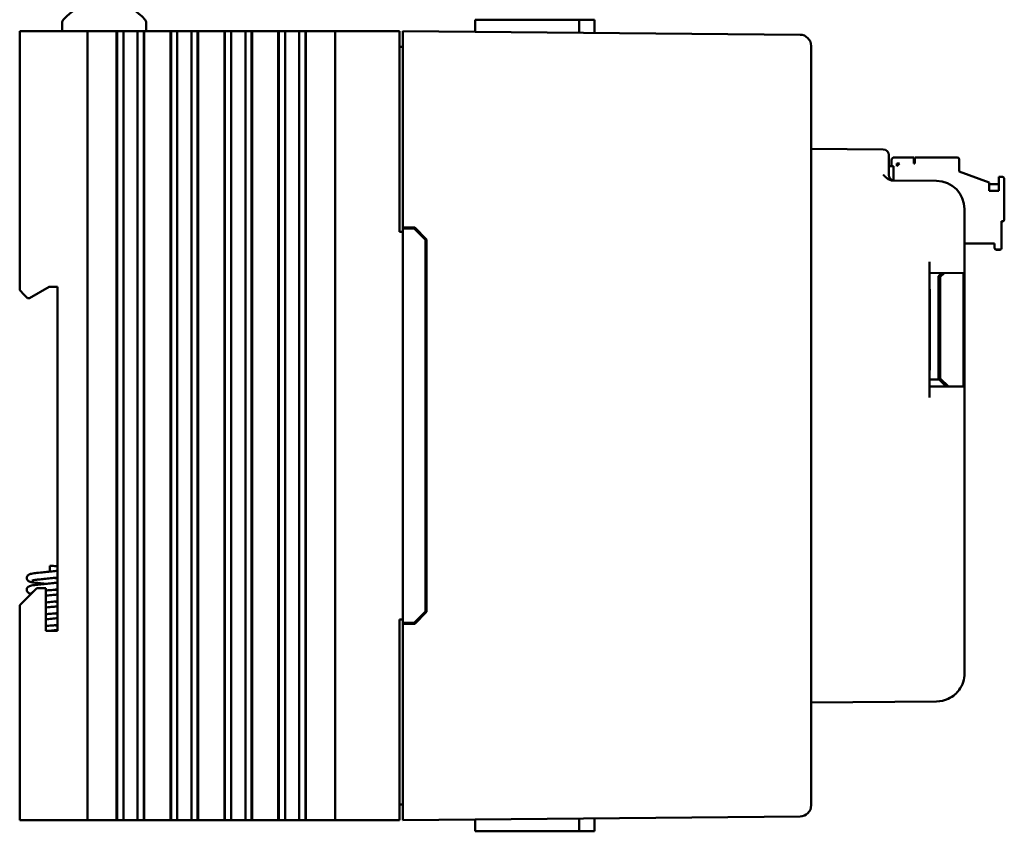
# Model space of a CAD drawing. Header units: inches. Extents: x 2.1 to 23.1, y 1.2 to 17.8.
# Tile 4 of 19: x 2.1 to 6.5, y 7.6 to 11.2. Entities that reach past the tile are written whole.
import ezdxf

# ---------------------------------------------------------------- set-up
doc = ezdxf.new("R2010")
doc.units = ezdxf.units.IN
doc.header["$LTSCALE"] = 0.8
doc.header["$MEASUREMENT"] = 0
doc.layers.add('Visible (ANSI)', color=7, linetype='Continuous', lineweight=50)

msp = doc.modelspace()

# ---------------------------------------------------------------- linework, layer by layer
at = {"layer": 'Visible (ANSI)'}
for p, q in [((2.2801, 11.1547), (2.2801, 11.1166)), ((2.6531, 11.1547), (2.6531, 11.1166)), ((4.1124, 11.1666), (4.112, 11.1138)), ((4.1124, 11.1666), (4.2119, 11.1666)), ((4.3607, 11.1666), (4.2119, 11.1666)), ((4.3607, 11.1666), (4.5727, 11.1666)), ((4.5727, 11.1666), (4.6409, 11.1666)), ((4.5727, 11.1666), (4.5732, 11.1098)), ((4.6409, 11.1666), (4.6414, 11.1092)), ((2.0916, 11.1166), (2.1116, 11.1166)), ((2.0916, 11.1166), (2.0916, 9.9676)), ((2.3716, 11.1166), (2.1116, 11.1166)), ((2.3716, 11.1166), (2.3916, 11.1166)), ((2.3916, 7.6166), (2.3916, 11.1166)), ((2.4116, 11.1166), (2.3916, 11.1166)), ((2.4116, 11.1166), (2.5217, 11.1166)), ((2.5229, 11.1166), (2.5217, 11.1166)), ((2.5217, 7.6166), (2.5217, 11.1166)), ((2.5241, 11.1166), (2.5229, 11.1166)), ((2.5229, 7.6166), (2.5229, 11.1166)), ((2.5394, 11.1166), (2.5241, 11.1166)), ((2.5241, 7.6166), (2.5241, 11.1166)), ((2.5394, 11.1166), (2.5515, 11.1166)), ((2.5515, 11.1166), (2.5684, 11.1166)), ((2.5515, 11.1166), (2.5515, 7.6166)), ((2.5684, 11.1166), (2.5822, 11.1166)), ((2.5822, 11.1166), (2.5839, 11.1166)), ((2.5839, 11.1166), (2.5977, 11.1166)), ((2.5977, 11.1166), (2.6146, 11.1166)), ((2.6146, 7.6166), (2.6146, 11.1166)), ((2.6146, 11.1166), (2.6267, 11.1166)), ((2.642, 11.1166), (2.6267, 11.1166)), ((2.6432, 11.1166), (2.642, 11.1166)), ((2.642, 7.6166), (2.642, 11.1166)), ((2.6444, 11.1166), (2.6432, 11.1166)), ((2.6432, 7.6166), (2.6432, 11.1166)), ((2.6444, 11.1166), (2.7607, 11.1166)), ((2.6444, 7.6166), (2.6444, 11.1166)), ((2.7619, 11.1166), (2.7607, 11.1166)), ((2.7607, 7.6166), (2.7607, 11.1166)), ((2.7631, 11.1166), (2.7619, 11.1166)), ((2.7619, 7.6166), (2.7619, 11.1166)), ((2.7784, 11.1166), (2.7631, 11.1166)), ((2.7631, 7.6166), (2.7631, 11.1166)), ((2.7784, 11.1166), (2.7905, 11.1166)), ((2.7905, 11.1166), (2.8074, 11.1166)), ((2.7905, 11.1166), (2.7905, 7.6166)), ((2.8074, 11.1166), (2.8212, 11.1166)), ((2.8212, 11.1166), (2.8229, 11.1166)), ((2.8229, 11.1166), (2.8367, 11.1166)), ((2.8367, 11.1166), (2.8536, 11.1166)), ((2.8536, 7.6166), (2.8536, 11.1166)), ((2.8536, 11.1166), (2.8657, 11.1166)), ((2.881, 11.1166), (2.8657, 11.1166)), ((2.8822, 11.1166), (2.881, 11.1166)), ((2.881, 7.6166), (2.881, 11.1166)), ((2.8834, 11.1166), (2.8822, 11.1166)), ((2.8822, 7.6166), (2.8822, 11.1166)), ((2.8834, 11.1166), (2.9997, 11.1166)), ((2.8834, 7.6166), (2.8834, 11.1166)), ((3.0009, 11.1166), (2.9997, 11.1166)), ((2.9997, 7.6166), (2.9997, 11.1166)), ((3.0021, 11.1166), (3.0009, 11.1166)), ((3.0009, 7.6166), (3.0009, 11.1166)), ((3.0174, 11.1166), (3.0021, 11.1166)), ((3.0021, 7.6166), (3.0021, 11.1166)), ((3.0174, 11.1166), (3.0295, 11.1166)), ((3.0295, 11.1166), (3.0464, 11.1166)), ((3.0295, 11.1166), (3.0295, 7.6166)), ((3.0464, 11.1166), (3.0602, 11.1166)), ((3.0602, 11.1166), (3.0619, 11.1166)), ((3.0619, 11.1166), (3.0757, 11.1166)), ((3.0757, 11.1166), (3.0926, 11.1166)), ((3.0926, 7.6166), (3.0926, 11.1166)), ((3.0926, 11.1166), (3.1047, 11.1166)), ((3.12, 11.1166), (3.1047, 11.1166)), ((3.1212, 11.1166), (3.12, 11.1166)), ((3.12, 7.6166), (3.12, 11.1166)), ((3.1224, 11.1166), (3.1212, 11.1166)), ((3.1212, 7.6166), (3.1212, 11.1166)), ((3.1224, 11.1166), (3.2387, 11.1166)), ((3.1224, 7.6166), (3.1224, 11.1166)), ((3.2399, 11.1166), (3.2387, 11.1166)), ((3.2387, 7.6166), (3.2387, 11.1166)), ((3.2411, 11.1166), (3.2399, 11.1166)), ((3.2399, 7.6166), (3.2399, 11.1166)), ((3.2564, 11.1166), (3.2411, 11.1166)), ((3.2411, 7.6166), (3.2411, 11.1166)), ((3.2564, 11.1166), (3.2685, 11.1166)), ((3.2685, 11.1166), (3.2854, 11.1166)), ((3.2685, 11.1166), (3.2685, 7.6166)), ((3.2854, 11.1166), (3.2992, 11.1166)), ((3.2992, 11.1166), (3.3009, 11.1166)), ((3.3009, 11.1166), (3.3147, 11.1166)), ((3.3147, 11.1166), (3.3316, 11.1166)), ((3.3316, 11.1166), (3.3437, 11.1166)), ((3.3316, 7.6166), (3.3316, 11.1166)), ((3.359, 11.1166), (3.3437, 11.1166)), ((3.3602, 11.1166), (3.359, 11.1166)), ((3.359, 7.6166), (3.359, 11.1166)), ((3.3614, 11.1166), (3.3602, 11.1166)), ((3.3602, 7.6166), (3.3602, 11.1166)), ((3.3614, 11.1166), (3.4166, 11.1166)), ((3.3614, 7.6166), (3.3614, 11.1166)), ((3.4916, 11.1166), (3.4166, 11.1166)), ((3.4916, 11.1166), (3.5116, 11.1166)), ((3.4916, 11.1166), (3.4916, 7.6166)), ((3.7716, 11.1166), (3.5116, 11.1166)), ((3.7716, 11.1166), (3.7766, 11.1166)), ((3.7766, 10.2266), (3.7766, 11.1166)), ((3.7916, 11.0666), (3.7916, 11.1166)), ((5.553, 11.1012), (3.7916, 11.1166)), ((3.7916, 11.0666), (3.7916, 10.2466)), ((5.6026, 11.0512), (5.6026, 11.0508)), ((5.6026, 7.6824), (5.6026, 11.0508)), ((3.7916, 11.0476), (3.7766, 11.0476)), ((5.9218, 10.5923), (5.6026, 10.5951)), ((5.9466, 10.5673), (5.9466, 10.5423)), ((5.9466, 10.4792), (5.9466, 10.5423)), ((5.9591, 10.5452), (5.9591, 10.5177)), ((6.0575, 10.557), (5.9709, 10.557)), ((5.9827, 10.5295), (5.9945, 10.5295)), ((5.9827, 10.5176), (5.9945, 10.5295)), ((5.9827, 10.5176), (5.9827, 10.5295)), ((5.9944, 10.5294), (5.9827, 10.5294)), ((5.9827, 10.5294), (5.9945, 10.5294)), ((5.9827, 10.5293), (5.9944, 10.5293)), ((5.9943, 10.5292), (5.9827, 10.5292)), ((5.9827, 10.5292), (5.9942, 10.5292)), ((5.9827, 10.5291), (5.9941, 10.5291)), ((5.9942, 10.5291), (5.9827, 10.5291)), ((5.9941, 10.5291), (5.9827, 10.5291)), ((5.9827, 10.529), (5.9941, 10.529)), ((5.994, 10.529), (5.9827, 10.529)), ((5.9827, 10.5289), (5.994, 10.5289)), ((5.9939, 10.5288), (5.9827, 10.5288)), ((5.9827, 10.5288), (5.9938, 10.5288)), ((5.9827, 10.5287), (5.9937, 10.5287)), ((5.9938, 10.5287), (5.9827, 10.5287)), ((6.0575, 10.5295), (6.0575, 10.557)), ((6.0615, 10.5295), (6.0575, 10.5295)), ((6.2504, 10.557), (6.0615, 10.557)), ((6.0615, 10.557), (6.0615, 10.5295)), ((6.2583, 10.494), (6.2583, 10.5491)), ((5.9466, 10.5177), (5.967, 10.5177)), ((5.967, 10.4547), (5.967, 10.5177)), ((6.2583, 10.494), (6.3922, 10.4453)), ((6.1586, 10.4526), (5.9649, 10.4543)), ((6.3922, 10.409), (6.3922, 10.4453)), ((6.4355, 10.4388), (6.3922, 10.4388)), ((6.4512, 10.4704), (6.4355, 10.4704)), ((6.4355, 10.4704), (6.4355, 10.409)), ((6.4591, 10.2814), (6.4591, 10.4625)), ((6.4355, 10.409), (6.3922, 10.409)), ((6.2826, 10.0947), (6.2826, 10.3276)), ((6.4473, 10.1554), (6.4473, 10.2735)), ((6.4473, 10.2735), (6.4512, 10.2735)), ((6.4473, 10.2732), (6.4512, 10.2732)), ((6.4512, 10.2732), (6.4473, 10.2732)), ((6.4512, 10.2728), (6.4473, 10.2728)), ((6.4591, 10.2814), (6.4591, 10.281)), ((6.4591, 10.281), (6.4591, 10.2806)), ((3.7766, 10.2266), (3.7916, 10.2266)), ((3.7916, 10.2466), (3.7916, 10.2416)), ((3.7916, 10.2466), (3.8437, 10.2461)), ((3.7916, 10.2416), (3.7916, 8.4916)), ((3.7916, 10.2416), (3.8416, 10.2412)), ((3.8416, 10.2412), (3.8916, 10.1907)), ((3.8437, 10.2461), (3.8966, 10.1928)), ((3.8916, 8.5425), (3.8916, 10.1907)), ((3.8966, 10.1928), (3.8966, 8.5404)), ((6.2826, 10.1751), (6.4158, 10.1751)), ((6.2826, 10.1747), (6.4158, 10.1747)), ((6.4158, 10.1747), (6.2826, 10.1747)), ((6.4158, 10.1743), (6.2826, 10.1743)), ((6.4158, 10.1751), (6.4158, 10.1554)), ((6.4158, 10.1554), (6.4158, 10.155)), ((6.4158, 10.155), (6.4158, 10.1546)), ((6.4237, 10.1476), (6.4394, 10.1476)), ((6.4237, 10.1472), (6.4394, 10.1472)), ((6.4394, 10.1472), (6.4237, 10.1472)), ((6.4394, 10.1468), (6.4237, 10.1468)), ((6.4473, 10.1554), (6.4473, 10.155)), ((6.4473, 10.155), (6.4473, 10.1546)), ((6.1276, 9.491), (6.1276, 10.0933)), ((6.2826, 10.0947), (6.2826, 10.0447)), ((6.1276, 10.0433), (6.2826, 10.0447)), ((6.1679, 10.0295), (6.1821, 10.0438)), ((6.1679, 10.0295), (6.1821, 10.0438)), ((6.1679, 9.6262), (6.1679, 10.0295)), ((6.1925, 10.0439), (6.1751, 10.0265)), ((6.1751, 10.0265), (6.1751, 9.5762)), ((6.2775, 10.0446), (6.2775, 9.5397)), ((6.2826, 10.0447), (6.2826, 9.5397)), ((2.1116, 9.9476), (2.0916, 9.9676)), ((2.135, 9.9326), (2.2216, 9.9826)), ((2.2216, 9.9826), (2.2596, 9.9826)), ((2.2596, 9.9826), (2.2596, 8.4556)), ((6.1276, 9.9722), (6.1284, 9.9722)), ((6.1284, 9.9159), (6.1284, 9.9722)), ((2.1116, 9.9476), (2.1266, 9.9326)), ((2.1266, 9.9326), (2.135, 9.9326)), ((6.1284, 9.7935), (6.1284, 9.9159)), ((6.1276, 9.7935), (6.1284, 9.7935)), ((6.1276, 9.7935), (6.1284, 9.7935)), ((6.1284, 9.7923), (6.1276, 9.7923)), ((6.1284, 9.7935), (6.1284, 9.7935)), ((6.1284, 9.7935), (6.1284, 9.7923)), ((6.1284, 9.6687), (6.1284, 9.7923)), ((6.1284, 9.6123), (6.1284, 9.6687)), ((6.1276, 9.6123), (6.1284, 9.6123)), ((6.1284, 9.6123), (6.1284, 9.6123)), ((6.1751, 9.6262), (6.1679, 9.6262)), ((6.1679, 9.6084), (6.1679, 9.6262)), ((6.1751, 9.6261), (6.1679, 9.6261)), ((6.17, 9.571), (6.1276, 9.571)), ((6.1679, 9.6084), (6.1679, 9.5907)), ((6.1679, 9.5907), (6.1679, 9.571)), ((6.2007, 9.5404), (6.17, 9.571)), ((6.1751, 9.5762), (6.211, 9.5403)), ((6.1751, 9.5762), (6.211, 9.5403)), ((6.1751, 9.5762), (6.1751, 9.5762)), ((6.2826, 9.5397), (6.1276, 9.541)), ((6.2826, 9.5397), (6.2826, 9.4897)), ((6.2826, 8.2679), (6.2826, 9.4897)), ((2.2256, 8.7453), (2.2256, 8.7191)), ((2.1676, 8.6456), (2.1116, 8.5896)), ((2.2076, 8.6456), (2.1676, 8.6456)), ((2.2076, 8.4556), (2.2076, 8.6456)), ((2.0916, 8.5696), (2.1116, 8.5896)), ((2.0916, 8.5696), (2.0916, 7.6166)), ((3.8916, 8.5425), (3.8416, 8.492)), ((3.8966, 8.5404), (3.8437, 8.4871)), ((3.7766, 7.6166), (3.7766, 8.5066)), ((3.7916, 8.5066), (3.7766, 8.5066)), ((3.7916, 8.4916), (3.8416, 8.492)), ((3.7916, 8.4916), (3.7916, 8.4866)), ((3.8437, 8.4871), (3.7916, 8.4866)), ((3.7916, 8.4866), (3.7916, 7.6666)), ((2.2596, 8.4556), (2.2076, 8.4556)), ((5.6026, 8.1381), (6.1586, 8.143)), ((3.7916, 7.6856), (3.7766, 7.6856)), ((3.7916, 7.6166), (3.7916, 7.6666)), ((5.6026, 7.6824), (5.6026, 7.682)), ((2.1116, 7.6166), (2.0916, 7.6166)), ((2.3716, 7.6166), (2.1116, 7.6166)), ((2.3916, 7.6166), (2.3716, 7.6166)), ((2.3916, 7.6166), (2.4116, 7.6166)), ((2.5217, 7.6166), (2.4116, 7.6166)), ((2.5229, 7.6166), (2.5217, 7.6166)), ((2.5241, 7.6166), (2.5229, 7.6166)), ((2.5394, 7.6166), (2.5241, 7.6166)), ((2.5515, 7.6166), (2.5394, 7.6166)), ((2.5684, 7.6166), (2.5515, 7.6166)), ((2.5822, 7.6166), (2.5684, 7.6166)), ((2.5839, 7.6166), (2.5822, 7.6166)), ((2.5977, 7.6166), (2.5839, 7.6166)), ((2.6146, 7.6166), (2.5977, 7.6166)), ((2.6267, 7.6166), (2.6146, 7.6166)), ((2.642, 7.6166), (2.6267, 7.6166)), ((2.6432, 7.6166), (2.642, 7.6166)), ((2.6444, 7.6166), (2.6432, 7.6166)), ((2.7607, 7.6166), (2.6444, 7.6166)), ((2.7619, 7.6166), (2.7607, 7.6166)), ((2.7631, 7.6166), (2.7619, 7.6166)), ((2.7784, 7.6166), (2.7631, 7.6166)), ((2.7905, 7.6166), (2.7784, 7.6166)), ((2.8074, 7.6166), (2.7905, 7.6166)), ((2.8212, 7.6166), (2.8074, 7.6166)), ((2.8229, 7.6166), (2.8212, 7.6166)), ((2.8367, 7.6166), (2.8229, 7.6166)), ((2.8536, 7.6166), (2.8367, 7.6166)), ((2.8657, 7.6166), (2.8536, 7.6166)), ((2.881, 7.6166), (2.8657, 7.6166)), ((2.8822, 7.6166), (2.881, 7.6166)), ((2.8834, 7.6166), (2.8822, 7.6166)), ((2.9997, 7.6166), (2.8834, 7.6166)), ((3.0009, 7.6166), (2.9997, 7.6166)), ((3.0021, 7.6166), (3.0009, 7.6166)), ((3.0174, 7.6166), (3.0021, 7.6166)), ((3.0295, 7.6166), (3.0174, 7.6166)), ((3.0464, 7.6166), (3.0295, 7.6166)), ((3.0602, 7.6166), (3.0464, 7.6166)), ((3.0619, 7.6166), (3.0602, 7.6166)), ((3.0757, 7.6166), (3.0619, 7.6166)), ((3.0926, 7.6166), (3.0757, 7.6166)), ((3.1047, 7.6166), (3.0926, 7.6166)), ((3.12, 7.6166), (3.1047, 7.6166)), ((3.1212, 7.6166), (3.12, 7.6166)), ((3.1224, 7.6166), (3.1212, 7.6166)), ((3.2387, 7.6166), (3.1224, 7.6166)), ((3.2399, 7.6166), (3.2387, 7.6166)), ((3.2411, 7.6166), (3.2399, 7.6166)), ((3.2564, 7.6166), (3.2411, 7.6166)), ((3.2685, 7.6166), (3.2564, 7.6166)), ((3.2854, 7.6166), (3.2685, 7.6166)), ((3.2992, 7.6166), (3.2854, 7.6166)), ((3.3009, 7.6166), (3.2992, 7.6166)), ((3.3147, 7.6166), (3.3009, 7.6166)), ((3.3316, 7.6166), (3.3147, 7.6166)), ((3.3437, 7.6166), (3.3316, 7.6166)), ((3.359, 7.6166), (3.3437, 7.6166)), ((3.3602, 7.6166), (3.359, 7.6166)), ((3.3614, 7.6166), (3.3602, 7.6166)), ((3.4166, 7.6166), (3.3614, 7.6166)), ((3.4166, 7.6166), (3.4916, 7.6166)), ((3.5116, 7.6166), (3.4916, 7.6166)), ((3.7716, 7.6166), (3.5116, 7.6166)), ((3.7766, 7.6166), (3.7716, 7.6166)), ((3.7916, 7.6166), (5.553, 7.632)), ((4.1124, 7.5666), (4.112, 7.6194)), ((4.5727, 7.5666), (4.5732, 7.6234)), ((4.6409, 7.5666), (4.6414, 7.624)), ((4.1124, 7.5666), (4.2119, 7.5666)), ((4.3607, 7.5666), (4.2119, 7.5666)), ((4.3607, 7.5666), (4.5727, 7.5666)), ((4.5727, 7.5666), (4.6409, 7.5666))]:
    msp.add_line(p, q, dxfattribs=at)
for centre, radius, start, end in [((2.4666, 11.0072), 0.2425, 100.8266, 138.4591), ((2.4666, 11.0072), 0.2425, 41.5409, 79.1734), ((2.3001, 11.1547), 0.02, 138.4591, 180), ((2.6331, 11.1547), 0.02, 0, 41.5409), ((5.5526, 11.0512), 0.05, 0, 89.5), ((5.9216, 10.5673), 0.025, 0, 89.5), ((5.9716, 10.4792), 0.025, 180, 269.5), ((6.1576, 10.3276), 0.125, 0, 89.5), ((6.1576, 8.2679), 0.125, 323.6279, 0), ((5.5526, 7.682), 0.05, 270.5, 0)]:
    msp.add_arc(centre, radius, start, end, dxfattribs=at)
for centre, major_axis, start_param, end_param in [((5.9709, 10.5452), (-0.0118, 0), 4.712389, 6.283185), ((6.2504, 10.5491), (0.00787, 0), 0, 1.570796), ((6.4512, 10.4625), (0.00787, 0), 0, 1.570796), ((6.4512, 10.2814), (0.00787, 0), 4.712389, 6.283185), ((6.4512, 10.281), (0.00787, 0), 4.712389, 6.283185), ((6.4512, 10.281), (0.00787, 0), 4.712389, 6.283185), ((6.4512, 10.2806), (0.00787, 0), 4.712389, 6.283185), ((6.4237, 10.1554), (-0.00787, 0), 0, 1.570796), ((6.4237, 10.155), (-0.00787, 0), 0, 1.570796), ((6.4237, 10.155), (-0.00787, 0), 0, 1.570796), ((6.4237, 10.1546), (-0.00787, 0), 0, 1.570796), ((6.4394, 10.1554), (0.00787, 0), 4.712389, 6.283185), ((6.4394, 10.155), (0.00787, 0), 4.712389, 6.283185), ((6.4394, 10.155), (0.00787, 0), 4.712389, 6.283185), ((6.4394, 10.1546), (0.00787, 0), 4.712389, 6.283185)]:
    msp.add_ellipse(centre, major_axis=major_axis, ratio=1, start_param=start_param, end_param=end_param, dxfattribs=at)
for points, knots in [([(5.9218, 10.4797), (5.9218, 10.4796), (5.9219, 10.4796), (5.9268, 10.4746), (5.9317, 10.4695), (5.9413, 10.4621), (5.9461, 10.459), (5.9565, 10.4551), (5.9609, 10.4543), (5.9649, 10.4543)], [-0.000493, -0.000493, -0.000493, -0.000493, 0, 0, 0.0531307, 0.0531307, 0.0915083, 0.0915083, 0.1243596, 0.1243596, 0.1243596, 0.1243596]), ([(2.2256, 8.7453), (2.2351, 8.7444), (2.2447, 8.7435), (2.2557, 8.7424), (2.2577, 8.7422), (2.2596, 8.742)], [0, 0, 0, 0, 0.07288132, 0.07288132, 0.08840843, 0.08840843, 0.08840843, 0.08840843]), ([(2.206, 8.6647), (2.2002, 8.6652), (2.1946, 8.6658), (2.1804, 8.6673), (2.1722, 8.6682), (2.1578, 8.67), (2.1514, 8.671), (2.1434, 8.6725), (2.1409, 8.6731), (2.1361, 8.6745), (2.1338, 8.6752), (2.1302, 8.6774), (2.1292, 8.6781), (2.1276, 8.6796), (2.1268, 8.6804), (2.125, 8.6828), (2.124, 8.6846), (2.1229, 8.6883), (2.1227, 8.6902), (2.123, 8.6939), (2.1235, 8.6957), (2.1249, 8.699), (2.1259, 8.7004), (2.128, 8.7028), (2.1292, 8.7037), (2.1315, 8.7053), (2.1327, 8.7059), (2.1358, 8.7073), (2.1378, 8.7079), (2.1455, 8.7099), (2.1526, 8.7111), (2.17, 8.7134), (2.1803, 8.7146), (2.2003, 8.7166), (2.21, 8.7176), (2.2292, 8.7194), (2.2388, 8.7203), (2.2519, 8.7216), (2.2558, 8.722), (2.2596, 8.7224)], [10.4102258, 10.4102258, 10.4102258, 10.4102258, 10.4551391, 10.4551391, 10.5277484, 10.5277484, 10.6023352, 10.6023352, 10.6428793, 10.6428793, 10.6873836, 10.6873836, 10.7012288, 10.7012288, 10.7125441, 10.7125441, 10.730398, 10.730398, 10.7465417, 10.7465417, 10.762578, 10.762578, 10.7786616, 10.7786616, 10.7951257, 10.7951257, 10.8147654, 10.8147654, 10.8511836, 10.8511836, 10.946321, 10.946321, 11.0369104, 11.0369104, 11.1112429, 11.1112429, 11.1836872, 11.1836872, 11.2150912, 11.2150912, 11.2150912, 11.2150912]), ([(2.2596, 8.6924), (2.252, 8.6916), (2.2439, 8.6908), (2.2264, 8.6891), (2.2166, 8.6882), (2.1983, 8.6864), (2.1894, 8.6855), (2.1737, 8.6838), (2.1666, 8.6829), (2.1553, 8.6812), (2.1508, 8.6804), (2.147, 8.6795), (2.1462, 8.6792), (2.1459, 8.6791), (2.1459, 8.6791), (2.1459, 8.6791)], [0.677779, 0.677779, 0.677779, 0.677779, 0.7400516, 0.7400516, 0.8127045, 0.8127045, 0.884139, 0.884139, 0.9542207, 0.9542207, 1.0215758, 1.0215758, 1.0498633, 1.0498633, 1.0556741, 1.0556741, 1.0556741, 1.0556741]), ([(2.1422, 8.6203), (2.1388, 8.621), (2.1359, 8.6219), (2.1309, 8.6244), (2.129, 8.6256), (2.1263, 8.6284), (2.1256, 8.6294), (2.124, 8.6321), (2.1233, 8.6339), (2.1227, 8.6377), (2.1227, 8.6396), (2.1234, 8.6432), (2.1241, 8.645), (2.1259, 8.648), (2.127, 8.6492), (2.1292, 8.6513), (2.1303, 8.6521), (2.1328, 8.6535), (2.134, 8.654), (2.1382, 8.6556), (2.1411, 8.6563), (2.1482, 8.6578), (2.1525, 8.6585), (2.165, 8.6603), (2.1743, 8.6614), (2.1933, 8.6634), (2.203, 8.6644), (2.2222, 8.6662), (2.232, 8.6672), (2.2475, 8.6687), (2.2537, 8.6693), (2.2596, 8.6699)], [9.1428664, 9.1428664, 9.1428664, 9.1428664, 9.1985837, 9.1985837, 9.2270163, 9.2270163, 9.2386754, 9.2386754, 9.2556769, 9.2556769, 9.2717632, 9.2717632, 9.2877873, 9.2877873, 9.3039365, 9.3039365, 9.3208819, 9.3208819, 9.3435868, 9.3435868, 9.3960509, 9.3960509, 9.4511008, 9.4511008, 9.5382028, 9.5382028, 9.6136525, 9.6136525, 9.6864331, 9.6864331, 9.735179, 9.735179, 9.735179, 9.735179]), ([(2.2451, 8.6909), (2.2479, 8.6907), (2.2506, 8.6904), (2.2554, 8.6899), (2.2575, 8.6897), (2.2596, 8.6895)], [1.53007516, 1.53007516, 1.53007516, 1.53007516, 1.55142895, 1.55142895, 1.56848562, 1.56848562, 1.56848562, 1.56848562]), ([(2.1495, 8.6275), (2.1495, 8.6275), (2.1494, 8.6275), (2.148, 8.6272), (2.1469, 8.6269), (2.1461, 8.6266), (2.1459, 8.6266), (2.1459, 8.6266)], [2.49109567, 2.49109567, 2.49109567, 2.49109567, 2.4921913, 2.4921913, 2.52172163, 2.52172163, 2.53575387, 2.53575387, 2.53575387, 2.53575387]), ([(2.2596, 8.6399), (2.2532, 8.6392), (2.2466, 8.6386), (2.2305, 8.637), (2.2208, 8.6361), (2.2101, 8.6351), (2.2088, 8.6349), (2.2076, 8.6348)], [2.1578056, 2.1578056, 2.1578056, 2.1578056, 2.2094741, 2.2094741, 2.2823406, 2.2823406, 2.2923085, 2.2923085, 2.2923085, 2.2923085]), ([(2.2076, 8.6123), (2.2088, 8.6125), (2.2101, 8.6126), (2.2208, 8.6136), (2.2306, 8.6145), (2.2467, 8.6161), (2.2533, 8.6167), (2.2596, 8.6174)], [8.1200465, 8.1200465, 8.1200465, 8.1200465, 8.1299575, 8.1299575, 8.2028121, 8.2028121, 8.2550838, 8.2550838, 8.2550838, 8.2550838]), ([(2.2596, 8.5874), (2.2528, 8.5867), (2.2458, 8.586), (2.2292, 8.5844), (2.2195, 8.5835), (2.2093, 8.5825), (2.2084, 8.5824), (2.2076, 8.5823)], [3.637896, 3.637896, 3.637896, 3.637896, 3.6928824, 3.6928824, 3.7656804, 3.7656804, 3.7723885, 3.7723885, 3.7723885, 3.7723885]), ([(2.2076, 8.5598), (2.2085, 8.5599), (2.2094, 8.56), (2.2197, 8.561), (2.2295, 8.5619), (2.2459, 8.5635), (2.253, 8.5642), (2.2596, 8.5649)], [6.6399844, 6.6399844, 6.6399844, 6.6399844, 6.6469959, 6.6469959, 6.7199111, 6.7199111, 6.7750138, 6.7750138, 6.7750138, 6.7750138]), ([(2.2596, 8.5349), (2.2507, 8.534), (2.2411, 8.533), (2.2236, 8.5314), (2.2154, 8.5306), (2.2076, 8.5298)], [5.1177573, 5.1177573, 5.1177573, 5.1177573, 5.1906789, 5.1906789, 5.2522232, 5.2522232, 5.2522232, 5.2522232]), ([(2.2451, 8.5334), (2.2493, 8.533), (2.2534, 8.5326), (2.2581, 8.5321), (2.2588, 8.5321), (2.2596, 8.532)], [5.97004701, 5.97004701, 5.97004701, 5.97004701, 6.00251243, 6.00251243, 6.00842449, 6.00842449, 6.00842449, 6.00842449]), ([(2.2076, 8.5073), (2.2115, 8.5077), (2.2155, 8.5081), (2.2289, 8.5094), (2.2386, 8.5103), (2.2517, 8.5116), (2.2557, 8.512), (2.2596, 8.5124)], [5.1601169, 5.1601169, 5.1601169, 5.1601169, 5.1906789, 5.1906789, 5.2631351, 5.2631351, 5.295182, 5.295182, 5.295182, 5.295182]), ([(2.2596, 8.4824), (2.2535, 8.4817), (2.2472, 8.4811), (2.2314, 8.4796), (2.2217, 8.4787), (2.2107, 8.4776), (2.2091, 8.4775), (2.2076, 8.4773)], [6.5976455, 6.5976455, 6.5976455, 6.5976455, 6.6469959, 6.6469959, 6.7199111, 6.7199111, 6.7321549, 6.7321549, 6.7321549, 6.7321549]), ([(2.2451, 8.4809), (2.25, 8.4805), (2.2548, 8.48), (2.2595, 8.4795), (2.2595, 8.4795), (2.2596, 8.4795)], [7.45008262, 7.45008262, 7.45008262, 7.45008262, 7.48800248, 7.48800248, 7.48842922, 7.48842922, 7.48842922, 7.48842922]), ([(2.2156, 8.4556), (2.224, 8.4564), (2.2327, 8.4572), (2.2473, 8.4586), (2.2536, 8.4593), (2.2596, 8.4599)], [3.7008832, 3.7008832, 3.7008832, 3.7008832, 3.7656804, 3.7656804, 3.8152615, 3.8152615, 3.8152615, 3.8152615]), ([(6.1586, 8.143), (6.1587, 8.143), (6.1588, 8.143), (6.1767, 8.1431), (6.194, 8.1471), (6.2211, 8.1596), (6.2312, 8.1663), (6.2471, 8.1802), (6.2532, 8.187), (6.2582, 8.1938)], [-0.0007718, -0.0007718, -0.0007718, -0.0007718, 0, 0, 0.159885, 0.159885, 0.2753762, 0.2753762, 0.3698195, 0.3698195, 0.3698195, 0.3698195])]:
    msp.add_open_spline(points, degree=3, knots=knots, dxfattribs=at)
for points in [[(6.2775, 9.9222), (6.2775, 9.923), (6.2775, 9.9239), (6.2775, 9.9248)], [(6.2775, 9.8107), (6.2775, 9.8116), (6.2775, 9.8125), (6.2775, 9.8133)], [(2.2451, 8.6384), (2.25, 8.6379), (2.2549, 8.6375), (2.2596, 8.637)], [(2.2451, 8.5859), (2.25, 8.5854), (2.2549, 8.585), (2.2596, 8.5845)]]:
    msp.add_open_spline(points, degree=3, dxfattribs=at)

doc.saveas('drawing.dxf')
